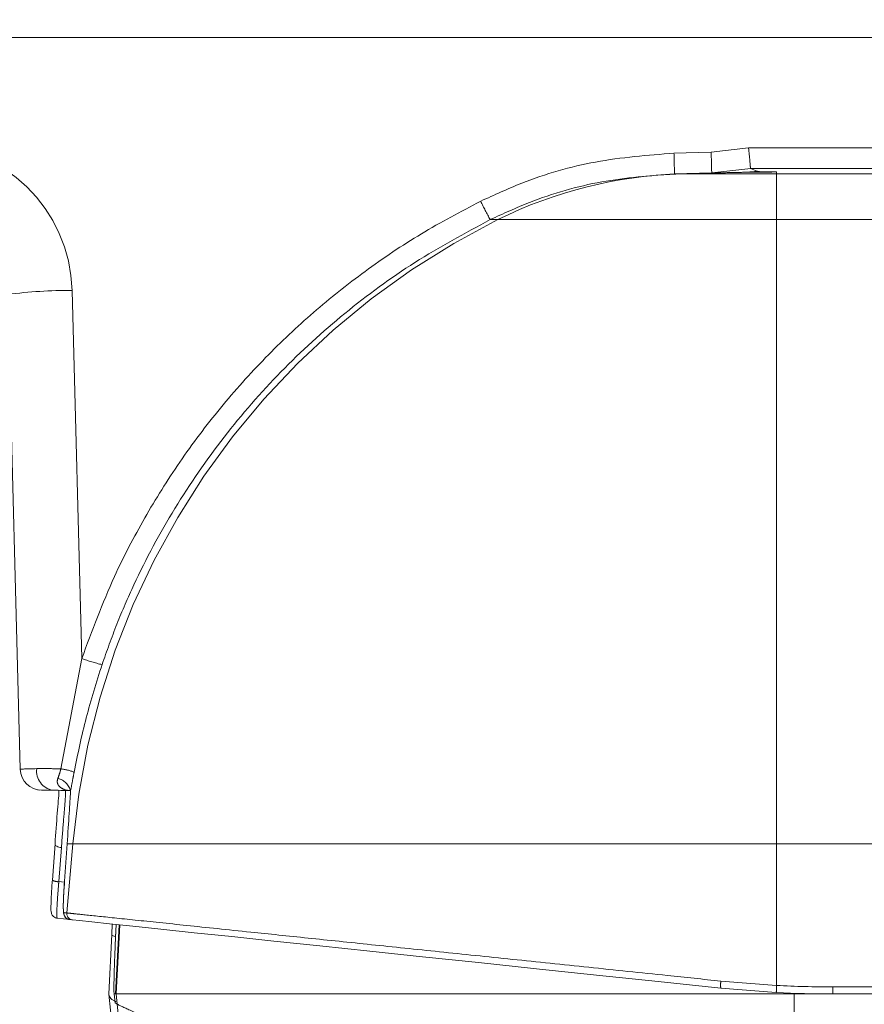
# Model space of a CAD drawing. Header units: millimetres. Extents: x 2 to 601, y 5 to 415.
# Tile 85 of 144: x 167.02 to 170.96, y 277.07 to 281.66. Entities that reach past the tile are written whole.
import ezdxf

# ---------------------------------------------------------------- set-up
doc = ezdxf.new("R2010")
doc.units = ezdxf.units.MM
doc.linetypes.add('PHANTOM', pattern=[12.7, 6.35, -1.27, 1.27, -1.27, 1.27, -1.27])
doc.styles.add('SLDTEXTSTYLE0', font='TXT', dxfattribs={"width": 0.605})
doc.dimstyles.new('SLDDIMSTYLE2', dxfattribs={"dimtxt": 2.5, "dimasz": 2.5, "dimexe": 0, "dimexo": 0.0625, "dimtad": 1, "dimdec": 0, "dimlfac": 10, "dimrnd": 1e-09, "dimzin": 12, "dimdsep": 46, "dimtxsty": 'SLDTEXTSTYLE0', "dimsah": 1, "dimcen": 0.09, "dimadec": 0, "dimazin": 3, "dimtfac": 1, "dimtdec": 0, "dimtofl": 0, "dimtmove": 0, "dimatfit": 3, "dimfxl": 0, "dimfrac": 2, "dimtolj": 1, "dimtzin": 12, "dimarcsym": 0})

# ---------------------------------------------------------------- blocks, each defined once
blk = doc.blocks.new('_D_3')
at = {"color": 7, "linetype": 'Continuous', "lineweight": 0}
for p, q in [((147.0729, 285.3898), (147.0729, 311.1765)), ((504.3394, 282.2649), (504.3394, 311.1765)), ((504.3394, 310.1765), (147.0729, 310.1765))]:
    blk.add_line(p, q, dxfattribs=at)
for points in [[(147.0729, 310.1765), (149.5729, 309.8665), (149.5729, 310.4865)], [(504.3394, 310.1765), (501.8394, 310.4865), (501.8394, 309.8665)]]:
    blk.add_solid(points, dxfattribs=at)
at = {"color": 7, "linetype": 'Continuous', "lineweight": 0, "char_height": 2.5, "attachment_point": 1, "style": 'SLDTEXTSTYLE0'}
for s, insert in [('3573', (332.329, 313.3991)), ('~', (330.3221, 313.3991))]:
    blk.add_mtext(s, dxfattribs=dict(at, insert=insert))

msp = doc.modelspace()

# ---------------------------------------------------------------- linework, layer by layer
at = {"color": 7, "linetype": 'Continuous', "lineweight": 15}
for p, q in [((150.9729, 281.5748), (239.8229, 281.5748)), ((170.4341, 280.9641), (187.5084, 280.9641)), ((170.4341, 280.9641), (170.4341, 280.9641)), ((167.0275, 278.1622), (166.9695, 280.3766)), ((167.1788, 278.0648), (167.1274, 278.0648)), ((167.1775, 277.6454), (167.1897, 277.8142)), ((167.2463, 277.8142), (167.2343, 277.6408)), ((167.2582, 277.4613), (167.1997, 277.4675)), ((167.2717, 277.4599), (167.2582, 277.4613)), ((167.4543, 277.3918), (167.4567, 277.4404)), ((167.4742, 277.4386), (167.4716, 277.3779)), ((167.4888, 277.4371), (167.4718, 277.1148)), ((167.4411, 277.1148), (167.4543, 277.3918)), ((167.4719, 277.3793), (167.4715, 277.3779)), ((170.5533, 277.1218), (170.2943, 277.1422)), ((167.4613, 276.9076), (167.4411, 277.1131)), ((167.4659, 277.1148), (167.4708, 277.0728)), ((167.4659, 277.1148), (167.4718, 277.1148)), ((167.4756, 277.1148), (167.4718, 277.1148)), ((170.637, 277.1148), (167.4756, 277.1148)), ((170.8169, 277.1148), (170.637, 277.1148)), ((187.6887, 277.1148), (170.8169, 277.1148))]:
    msp.add_line(p, q, dxfattribs=at)
at = {"color": 7, "linetype": 'PHANTOM', "lineweight": 0}
for p, q in [((170.0761, 281.035), (170.2496, 281.0396)), ((170.2496, 281.0396), (170.4236, 281.0606)), ((170.4236, 281.0606), (187.2385, 281.0606)), ((170.112, 280.9386), (170.3957, 280.946)), ((170.4341, 280.9641), (170.2522, 280.9431)), ((170.4063, 280.9462), (170.3957, 280.946)), ((170.5549, 280.9386), (170.5549, 280.9479)), ((170.2522, 280.9431), (170.0787, 280.9386)), ((170.112, 280.9386), (170.0787, 280.9386)), ((170.112, 280.9386), (170.5549, 280.9386)), ((170.5549, 280.7254), (170.5549, 280.9386)), ((170.5549, 280.9386), (187.6887, 280.9386)), ((169.2552, 280.7254), (169.2191, 280.7254)), ((169.2552, 280.7254), (170.5549, 280.7254)), ((170.5549, 277.8142), (170.5549, 280.7254)), ((170.5549, 280.7254), (187.6887, 280.7254)), ((167.2694, 280.3949), (167.3143, 278.6787)), ((167.2172, 278.1648), (167.3143, 278.6787)), ((167.2195, 277.7976), (167.2073, 277.6383)), ((167.245, 277.4923), (167.2731, 277.8142)), ((167.2731, 277.8142), (167.2463, 277.8142)), ((167.2731, 277.8142), (170.5549, 277.8142)), ((170.5549, 277.1543), (170.5549, 277.8142)), ((170.5549, 277.8142), (187.6887, 277.8142)), ((167.2073, 277.6383), (167.2317, 277.6365)), ((167.4745, 277.4386), (167.4719, 277.3793)), ((167.4924, 277.4367), (167.4756, 277.1148)), ((170.2951, 277.1747), (170.5549, 277.1543)), ((170.8169, 277.1474), (187.6887, 277.1474)), ((170.8169, 277.1474), (170.8169, 277.1148)), ((167.4798, 277.0664), (167.4756, 277.1148)), ((170.637, 277.118), (170.637, 277.1148)), ((170.637, 275.9998), (170.637, 277.1148)), ((167.4708, 277.0728), (167.4798, 277.0664))]:
    msp.add_line(p, q, dxfattribs=at)
at = {"color": 7, "linetype": 'PHANTOM', "lineweight": 0, "flags": 128}
for points in [[(167.1897, 277.8142), (167.1898, 277.8113), (167.1912, 277.8085), (167.1938, 277.8057), (167.1975, 277.8032), (167.2021, 277.8011), (167.2075, 277.7994), (167.2134, 277.7982), (167.2195, 277.7976)], [(167.4543, 277.3918), (167.4567, 277.3878), (167.4652, 277.3836), (167.47, 277.382)]]:
    msp.add_lwpolyline(points, dxfattribs=at)
at = {"color": 7, "linetype": 'Continuous', "lineweight": 15, "flags": 128}
msp.add_lwpolyline([(170.2943, 277.1422), (170.0026, 277.1729), (169.7155, 277.203), (169.4353, 277.2325), (169.164, 277.261), (168.9039, 277.2883), (168.657, 277.3143), (168.4252, 277.3387), (168.2104, 277.3612), (168.0142, 277.3818), (167.8383, 277.4003), (167.6839, 277.4166), (167.5523, 277.4304), (167.4445, 277.4417), (167.3614, 277.4505), (167.3037, 277.4565), (167.2717, 277.4599)], dxfattribs=at)
at = {"color": 7, "linetype": 'PHANTOM', "lineweight": 0}
for centre, radius, start, end in [((195.5287, 281.6761), 25.2872, 181.44251, 181.66118), ((197.3054, 281.7244), 27.238, 181.45033, 181.65335), ((170.3732, 281.7828), 0.8371, 271.5407, 276.2701), ((170.3827, 281.7869), 0.841, 271.6046, 275.7001), ((170.1657, 278.8943), 2.045, 91.5053, 116.4392), ((170.65, 281.5175), 1.6355, 205.5753, 208.9689), ((170.8595, 277.5027), 3.6, 116.4656, 175.0354), ((167.2509, 278.2336), 2.1614, 89.5107, 97.4818), ((167.602, 279.4642), 0.8365, 249.8818, 256.654), ((167.1939, 278.1537), 0.0902, 172.7006, 260.3558), ((167.1675, 277.8433), 0.3253, 70.0342, 81.2151), ((167.1883, 278.0457), 0.0747, 10.6715, 78.8528), ((167.2034, 277.6886), 0.0504, 239.031, 274.4792), ((167.2613, 277.4911), 0.03, 174.9307, 263.9515), ((167.2748, 277.4897), 0.03, 174.9222, 263.9411), ((170.3917, 277.156), 0.0983, 169.0633, 188.0642), ((172.3414, 277.0512), 1.7895, 176.6965, 177.7407), ((170.8169, 282.1174), 4.97, 266.9777, 270)]:
    msp.add_arc(centre, radius, start, end, dxfattribs=at)
at = {"color": 7, "linetype": 'Continuous', "lineweight": 15}
for centre, radius, start, end in [((167.1274, 278.1648), 0.1, 181.5, 270), ((170.8169, 282.1148), 5, 266.9777, 270), ((168.6726, 277.1653), 1.1969, 184.7441, 195.9692)]:
    msp.add_arc(centre, radius, start, end, dxfattribs=at)
at = {"color": 7, "linetype": 'PHANTOM', "lineweight": 0}
for centre, major_axis, ratio, start_param, end_param in [((166.5696, 280.3766), (0.6979, -0.0542), 0.999729, 0.103653, 1.648318), ((167.3275, 278.1648), (0.3, 0.0026), 0.011626, 2.408906, 3.141796)]:
    msp.add_ellipse(centre, major_axis=major_axis, ratio=ratio, start_param=start_param, end_param=end_param, dxfattribs=at)
at = {"color": 7, "linetype": 'Continuous', "lineweight": 15}
for centre, major_axis, start_param, end_param in [((219.7502, 281.0343), (49.3888, 0), 3.195875, 3.20626), ((219.7502, 281.0343), (49.3888, 0), 3.20626, 3.206786), ((170.5549, 280.9502), (0.0888, 0), 3.206786, 4.712389)]:
    msp.add_ellipse(centre, major_axis=major_axis, ratio=0.026186, start_param=start_param, end_param=end_param, dxfattribs=at)
for points, knots in [([(170.4236, 281.0606), (170.4237, 281.0601), (170.4248, 281.0493), (170.4272, 281.027), (170.4291, 281.009), (170.4301, 280.9997)], [0, 0, 0, 0, 0.0206076, 0.491055, 1, 1, 1, 1]), ([(170.4341, 280.9641), (170.4335, 280.9655), (170.4323, 280.9684), (170.431, 280.9833), (170.4304, 280.9956), (170.4301, 280.9997)], [0, 0, 0, 0, 0.399519, 0.799045, 1, 1, 1, 1]), ([(170.4301, 280.9997), (170.4306, 280.9919), (170.4314, 280.9762), (170.4328, 280.9659), (170.4337, 280.9646), (170.4341, 280.9641)], [0, 0, 0, 0, 0.397847, 0.795866, 1, 1, 1, 1]), ([(170.3957, 280.946), (170.3889, 280.9459), (170.3715, 280.9455), (170.345, 280.9449), (170.3106, 280.9442), (170.2793, 280.9436), (170.2597, 280.9432), (170.2522, 280.9431)], [0, 0, 0, 0, 0.094725, 0.244619, 0.465848, 0.793438, 1, 1, 1, 1]), ([(167.1103, 278.0663), (167.1101, 278.0663), (167.1088, 278.0665), (167.1125, 278.0655), (167.1159, 278.0647)], [0, 0, 0, 0, 0.118452, 1, 1, 1, 1]), ([(167.2603, 278.0628), (167.2505, 278.0631), (167.2201, 278.0639), (167.1955, 278.0644), (167.1788, 278.0648)], [0, 0, 0, 0, 0.3218544, 1, 1, 1, 1]), ([(167.1897, 277.8142), (167.1932, 277.8638), (167.2001, 277.9628), (167.2078, 278.0439), (167.2079, 278.0609), (167.2079, 278.0635)], [0, 0, 0, 0, 0.4604889, 0.9198477, 1, 1, 1, 1]), ([(167.2618, 278.0595), (167.2617, 278.0581), (167.2609, 278.0334), (167.2561, 277.9653), (167.2496, 277.8646), (167.2463, 277.8142)], [0, 0, 0, 0, 0.029642, 0.514229, 1, 1, 1, 1]), ([(167.171, 277.5369), (167.171, 277.5372), (167.171, 277.5467), (167.1728, 277.5801), (167.1753, 277.6186), (167.1772, 277.6414), (167.1775, 277.6454)], [0, 0, 0, 0, 0.012826, 0.459357, 0.905091, 1, 1, 1, 1]), ([(167.2343, 277.6406), (167.2342, 277.6402), (167.2324, 277.6196), (167.2299, 277.5798), (167.2278, 277.5306), (167.2284, 277.502), (167.2296, 277.4895), (167.2329, 277.479), (167.2386, 277.4705), (167.2473, 277.4636), (167.2546, 277.4622), (167.2582, 277.4614)], [0, 0, 0, 0, 0.00493, 0.230579, 0.458983, 0.691494, 0.817599, 0.870403, 0.913327, 0.956931, 1, 1, 1, 1]), ([(167.2343, 277.6408), (167.2329, 277.6222), (167.2302, 277.585), (167.2282, 277.5386), (167.2282, 277.5061), (167.2298, 277.4947), (167.2312, 277.4939), (167.2315, 277.4938)], [0, 0, 0, 0, 0.234942, 0.469899, 0.705361, 0.941436, 1, 1, 1, 1]), ([(167.1711, 277.5369), (167.1709, 277.5305), (167.1704, 277.5091), (167.1699, 277.5013), (167.1743, 277.4861), (167.1788, 277.4782), (167.1864, 277.4716), (167.194, 277.4677), (167.1987, 277.4678), (167.1997, 277.4679)], [0, 0, 0, 0, 0.19985, 0.662743, 0.747187, 0.817909, 0.895544, 0.979327, 1, 1, 1, 1]), ([(167.4719, 277.3793), (167.4709, 277.3567), (167.4675, 277.2755), (167.4653, 277.1979), (167.4638, 277.1418)], [0, 0, 0, 0, 0.277769, 1, 1, 1, 1]), ([(167.4638, 277.1418), (167.4639, 277.1386), (167.4641, 277.1293), (167.4647, 277.1178), (167.4656, 277.1156), (167.4659, 277.1148)], [0, 0, 0, 0, 0.254634, 0.723107, 1, 1, 1, 1]), ([(167.4411, 277.1131), (167.4411, 277.1138), (167.4411, 277.1148), (167.4411, 277.1148), (167.4411, 277.1148)], [0, 0, 0, 0, 0.805395, 1, 1, 1, 1]), ([(167.4411, 277.1131), (167.4428, 277.1062), (167.4461, 277.0934), (167.4642, 277.0831), (167.4727, 277.0783)], [0, 0, 0, 0, 0.5328348, 1, 1, 1, 1])]:
    msp.add_open_spline(points, degree=3, knots=knots, dxfattribs=at)
at = {"color": 7, "linetype": 'PHANTOM', "lineweight": 0}
for points, knots in [([(169.1748, 280.8115), (169.2381, 280.8405), (169.4099, 280.9193), (169.7117, 281.0071), (169.9535, 281.0256), (170.0761, 281.035)], [0, 0, 0, 0, 0.223572, 0.606239, 1, 1, 1, 1]), ([(170.5549, 280.9479), (170.5538, 280.9478), (170.5507, 280.9478), (170.5455, 280.9477), (170.532, 280.9475), (170.5066, 280.9472), (170.4716, 280.9469), (170.4366, 280.9465), (170.4163, 280.9463), (170.4078, 280.9462), (170.4063, 280.9462)], [0, 0, 0, 0, 0.020692, 0.061556, 0.098311, 0.263909, 0.487247, 0.68362, 0.94234, 1, 1, 1, 1]), ([(170.0787, 280.9386), (169.9651, 280.93), (169.7346, 280.9126), (169.4464, 280.8295), (169.2796, 280.7531), (169.2191, 280.7254)], [0, 0, 0, 0, 0.382675, 0.776437, 1, 1, 1, 1]), ([(167.3143, 278.6787), (167.3622, 278.8077), (167.4457, 279.0326), (167.6047, 279.3361), (167.7692, 279.5991), (167.9576, 279.8494), (168.1666, 280.0828), (168.3924, 280.2957), (168.6352, 280.4888), (168.8951, 280.664), (169.0816, 280.7623), (169.1748, 280.8115)], [0, 0, 0, 0, 0.141988, 0.247705, 0.35342, 0.462211, 0.571002, 0.676716, 0.782431, 0.891216, 1, 1, 1, 1]), ([(169.2191, 280.7254), (169.1006, 280.6616), (168.863, 280.5338), (168.5369, 280.2933), (168.2376, 280.021), (167.9722, 279.7154), (167.7421, 279.3825), (167.5831, 279.0857), (167.476, 278.8396), (167.4313, 278.7135), (167.409, 278.6503)], [0, 0, 0, 0, 0.142835, 0.286126, 0.42896, 0.571799, 0.715093, 0.85793, 0.928712, 1, 1, 1, 1]), ([(167.409, 278.6503), (167.3829, 278.5681), (167.3307, 278.4032), (167.296, 278.234), (167.2786, 278.1491)], [0, 0, 0, 0, 0.4982339, 1, 1, 1, 1]), ([(167.1044, 278.1652), (167.1293, 278.1653), (167.1634, 278.1654), (167.2058, 278.1649), (167.2172, 278.1648)], [0, 0, 0, 0, 0.7302242, 1, 1, 1, 1]), ([(167.2028, 278.119), (167.2062, 278.1284), (167.2113, 278.1427), (167.2157, 278.1592), (167.2172, 278.1648)], [0, 0, 0, 0, 0.663838, 1, 1, 1, 1]), ([(167.2786, 278.1491), (167.2766, 278.1382), (167.2707, 278.1065), (167.2653, 278.0782), (167.2618, 278.0595)], [0, 0, 0, 0, 0.341441, 1, 1, 1, 1]), ([(167.2633, 278.0626), (167.2622, 278.0627), (167.2482, 278.0629), (167.2272, 278.0686), (167.2111, 278.0803), (167.2036, 278.0903), (167.2009, 278.0969), (167.1997, 278.1078), (167.2014, 278.114), (167.2028, 278.119)], [0, 0, 0, 0, 0.031281, 0.390846, 0.606173, 0.638664, 0.799671, 0.836466, 1, 1, 1, 1]), ([(167.2362, 278.0648), (167.2365, 278.0647), (167.237, 278.0645), (167.239, 278.0603), (167.2387, 278.0315), (167.2303, 277.9392), (167.2231, 277.8448), (167.2195, 277.7976)], [0, 0, 0, 0, 0.043824, 0.068687, 0.378202, 0.689104, 1, 1, 1, 1]), ([(167.2073, 277.6383), (167.2069, 277.6337), (167.2047, 277.6069), (167.2012, 277.56), (167.1983, 277.5091), (167.1976, 277.4744), (167.199, 277.4698), (167.1997, 277.4675)], [0, 0, 0, 0, 0.050493, 0.287595, 0.525034, 0.762524, 1, 1, 1, 1]), ([(167.2315, 277.4938), (167.2327, 277.4936), (167.2371, 277.4932), (167.2417, 277.4927), (167.245, 277.4923)], [0, 0, 0, 0, 0.277812, 1, 1, 1, 1]), ([(167.245, 277.4923), (167.2464, 277.4922), (167.2534, 277.4915), (167.2847, 277.4882), (167.3762, 277.4787), (167.5533, 277.4602), (167.795, 277.4351), (168.0717, 277.4062), (168.3656, 277.3756), (168.6606, 277.3449), (168.9798, 277.3117), (169.3201, 277.2762), (169.6765, 277.2391), (170.0038, 277.205), (170.2117, 277.1833), (170.2951, 277.1747)], [0, 0, 0, 0, 0.012604, 0.063051, 0.165234, 0.267418, 0.369591, 0.471766, 0.550668, 0.629819, 0.708722, 0.788014, 0.867557, 0.94685, 1, 1, 1, 1]), ([(167.4798, 277.0664), (167.499, 277.0575), (167.5373, 277.0397), (167.6828, 276.9724), (167.8888, 276.8774), (168.1583, 276.7535), (168.4867, 276.6033), (168.8777, 276.4254), (169.3192, 276.2257), (169.73, 276.0414), (170.0778, 275.8863), (170.2628, 275.8042), (170.3553, 275.7632)], [0, 0, 0, 0, 0.102019, 0.20406, 0.306732, 0.409438, 0.519012, 0.628623, 0.7482, 0.867806, 0.933903, 1, 1, 1, 1])]:
    msp.add_open_spline(points, degree=3, knots=knots, dxfattribs=at)

# ---------------------------------------------------------------- dimensions: what is measured, and where the dimension line sits
at = {"color": 7, "linetype": 'Continuous', "lineweight": 0}
dim = msp.add_linear_dim(base=(147.0729, 310.1765), p1=(504.3394, 281.2649), p2=(147.0729, 284.3898), text='~<>', dimstyle='SLDDIMSTYLE2', dxfattribs=at)
dim.commit()
dim.dimension.update_dxf_attribs({"geometry": '_D_3', "text_midpoint": (335.145, 310.1765), "dimtype": 160})

doc.saveas('drawing.dxf')
